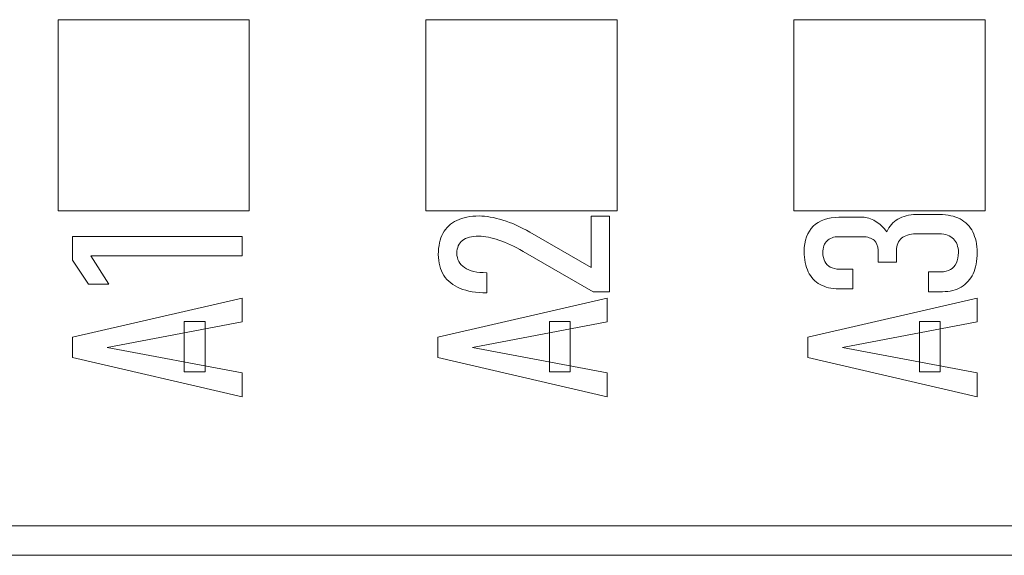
# Model space of a CAD drawing. Header units: inches. Extents: x 1617 to 2044, y 173 to 473.
# Tile 7 of 29: x 1749.54 to 1756.23, y 398.65 to 402.3. Entities that reach past the tile are written whole.
import ezdxf

# ---------------------------------------------------------------- set-up
doc = ezdxf.new("R2010")
doc.units = ezdxf.units.IN
doc.header["$LTSCALE"] = 23.1
doc.header["$MEASUREMENT"] = 0
doc.layers.get('0').update_dxf_attribs({"lineweight": 18})
doc.layers.add('layer 1', color=7, linetype='Continuous')

msp = doc.modelspace()

# ---------------------------------------------------------------- linework, layer by layer
at = {"color": 0, "linetype": 'Continuous', "lineweight": 0}
for p, q in [((1761.2436, 398.8545), (1745.1702, 398.8545)), ((1743.2702, 398.6545), (1839.8702, 398.6545))]:
    msp.add_line(p, q, dxfattribs=at)
at = {"layer": 'layer 1', "lineweight": 5}
for points in [[(1749.798, 400.9981), (1749.798, 400.9981), (1749.798, 402.2981), (1749.798, 402.2981), (1749.798, 402.2981), (1749.798, 402.2981), (1751.098, 402.2981), (1751.098, 402.2981), (1751.098, 402.2981), (1751.098, 402.2981), (1751.098, 400.9981), (1751.098, 400.9981), (1751.098, 400.9981), (1751.098, 400.9981), (1749.798, 400.9981), (1749.798, 400.9981)], [(1752.2979, 400.9981), (1752.2979, 400.9981), (1752.2979, 402.2981), (1752.2979, 402.2981), (1752.2979, 402.2981), (1752.2979, 402.2981), (1753.5979, 402.2981), (1753.5979, 402.2981), (1753.5979, 402.2981), (1753.5979, 402.2981), (1753.5979, 400.9981), (1753.5979, 400.9981), (1753.5979, 400.9981), (1753.5979, 400.9981), (1752.2979, 400.9981), (1752.2979, 400.9981)], [(1754.7979, 400.9981), (1754.7979, 400.9981), (1754.7979, 402.2981), (1754.7979, 402.2981), (1754.7979, 402.2981), (1754.7979, 402.2981), (1756.0979, 402.2981), (1756.0979, 402.2981), (1756.0979, 402.2981), (1756.0979, 402.2981), (1756.0979, 400.9981), (1756.0979, 400.9981), (1756.0979, 400.9981), (1756.0979, 400.9981), (1754.7979, 400.9981), (1754.7979, 400.9981)]]:
    msp.add_open_spline(points, degree=3, knots=[0, 0, 0, 0, 0.25, 0.25, 0.25, 0.25, 0.5, 0.5, 0.5, 0.5, 0.75, 0.75, 0.75, 0.75, 1, 1, 1, 1], dxfattribs=at)
at = {"layer": 'layer 1', "color": 32, "lineweight": 5}
for points, knots in [([(1753.4356, 400.4461), (1753.4356, 400.4461), (1752.9585, 400.7217), (1752.9585, 400.7217), (1752.9585, 400.7217), (1752.9003, 400.7553), (1752.8448, 400.7824), (1752.7946, 400.799), (1752.7946, 400.799), (1752.7441, 400.8157), (1752.698, 400.8255), (1752.6591, 400.8255), (1752.6591, 400.8255), (1752.6591, 400.8255), (1752.6575, 400.8255), (1752.6575, 400.8255), (1752.6575, 400.8255), (1752.6093, 400.8255), (1752.5717, 400.8149), (1752.5469, 400.7958), (1752.5469, 400.7958), (1752.5221, 400.7768), (1752.5084, 400.7477), (1752.5084, 400.7106), (1752.5084, 400.7106), (1752.5084, 400.6673), (1752.5258, 400.6343), (1752.5604, 400.6113), (1752.5604, 400.6113), (1752.595, 400.5883), (1752.6467, 400.5767), (1752.7105, 400.5767), (1752.7105, 400.5767), (1752.7105, 400.5767), (1752.7121, 400.5767), (1752.7121, 400.5767), (1752.7121, 400.5767), (1752.7121, 400.5767), (1752.7121, 400.4396), (1752.7121, 400.4396), (1752.7121, 400.4396), (1752.7121, 400.4396), (1752.7105, 400.4396), (1752.7105, 400.4396), (1752.7105, 400.4396), (1752.6396, 400.4396), (1752.5791, 400.4506), (1752.5312, 400.4699), (1752.5312, 400.4699), (1752.4831, 400.4892), (1752.4443, 400.5202), (1752.42, 400.5586), (1752.42, 400.5586), (1752.3959, 400.5966), (1752.3824, 400.6451), (1752.3824, 400.7011), (1752.3824, 400.7011), (1752.3824, 400.7577), (1752.3938, 400.8064), (1752.4141, 400.8445), (1752.4141, 400.8445), (1752.4345, 400.8829), (1752.4673, 400.9141), (1752.5076, 400.9329), (1752.5076, 400.9329), (1752.5481, 400.9519), (1752.601, 400.9627), (1752.6591, 400.9627), (1752.6591, 400.9627), (1752.6591, 400.9627), (1752.6599, 400.9627), (1752.6599, 400.9627), (1752.6599, 400.9627), (1752.7061, 400.9627), (1752.7624, 400.9525), (1752.8206, 400.9348), (1752.8206, 400.9348), (1752.8789, 400.9171), (1752.9429, 400.8885), (1753.0037, 400.8534), (1753.0037, 400.8534), (1753.0037, 400.8534), (1753.4221, 400.6116), (1753.4221, 400.6116), (1753.4221, 400.6116), (1753.4221, 400.6116), (1753.4221, 400.961), (1753.4221, 400.961), (1753.4221, 400.961), (1753.4221, 400.961), (1753.5465, 400.961), (1753.5465, 400.961), (1753.5465, 400.961), (1753.5465, 400.961), (1753.5465, 400.4461), (1753.5465, 400.4461), (1753.5465, 400.4461), (1753.5465, 400.4461), (1753.4356, 400.4461), (1753.4356, 400.4461)], [0, 0, 0, 0, 0.04, 0.04, 0.04, 0.04, 0.08, 0.08, 0.08, 0.08, 0.12, 0.12, 0.12, 0.12, 0.16, 0.16, 0.16, 0.16, 0.2, 0.2, 0.2, 0.2, 0.24, 0.24, 0.24, 0.24, 0.28, 0.28, 0.28, 0.28, 0.32, 0.32, 0.32, 0.32, 0.36, 0.36, 0.36, 0.36, 0.4, 0.4, 0.4, 0.4, 0.44, 0.44, 0.44, 0.44, 0.48, 0.48, 0.48, 0.48, 0.52, 0.52, 0.52, 0.52, 0.56, 0.56, 0.56, 0.56, 0.6, 0.6, 0.6, 0.6, 0.64, 0.64, 0.64, 0.64, 0.68, 0.68, 0.68, 0.68, 0.72, 0.72, 0.72, 0.72, 0.76, 0.76, 0.76, 0.76, 0.8, 0.8, 0.8, 0.8, 0.84, 0.84, 0.84, 0.84, 0.88, 0.88, 0.88, 0.88, 0.92, 0.92, 0.92, 0.92, 0.96, 0.96, 0.96, 0.96, 1, 1, 1, 1]), ([(1756.0446, 400.714), (1756.0446, 400.6581), (1756.0336, 400.6085), (1756.0167, 400.5702), (1756.0167, 400.5702), (1756, 400.5321), (1755.9715, 400.5002), (1755.9364, 400.4793), (1755.9364, 400.4793), (1755.9013, 400.4584), (1755.8585, 400.4479), (1755.8085, 400.4479), (1755.8085, 400.4479), (1755.8085, 400.4479), (1755.7133, 400.4479), (1755.7133, 400.4479), (1755.7133, 400.4479), (1755.7133, 400.4479), (1755.7133, 400.5826), (1755.7133, 400.5826), (1755.7133, 400.5826), (1755.7133, 400.5826), (1755.799, 400.5826), (1755.799, 400.5826), (1755.799, 400.5826), (1755.8205, 400.5826), (1755.8467, 400.5894), (1755.8628, 400.598), (1755.8628, 400.598), (1755.8787, 400.6066), (1755.894, 400.6235), (1755.9031, 400.6432), (1755.9031, 400.6432), (1755.9122, 400.6629), (1755.9169, 400.6867), (1755.9169, 400.714), (1755.9169, 400.714), (1755.9169, 400.7543), (1755.9039, 400.7871), (1755.8829, 400.8076), (1755.8829, 400.8076), (1755.8618, 400.8281), (1755.8285, 400.8409), (1755.7879, 400.8409), (1755.7879, 400.8409), (1755.7879, 400.8409), (1755.627, 400.8409), (1755.627, 400.8409), (1755.627, 400.8409), (1755.5853, 400.8409), (1755.5511, 400.8296), (1755.5299, 400.8117), (1755.5299, 400.8117), (1755.5085, 400.7937), (1755.4956, 400.7615), (1755.4956, 400.73), (1755.4956, 400.73), (1755.4956, 400.73), (1755.4956, 400.6483), (1755.4956, 400.6483), (1755.4956, 400.6483), (1755.4956, 400.6483), (1755.3711, 400.6483), (1755.3711, 400.6483), (1755.3711, 400.6483), (1755.3711, 400.6483), (1755.3711, 400.73), (1755.3711, 400.73), (1755.3711, 400.73), (1755.3711, 400.7589), (1755.3601, 400.7833), (1755.3433, 400.7976), (1755.3433, 400.7976), (1755.3265, 400.812), (1755.2989, 400.822), (1755.2657, 400.822), (1755.2657, 400.822), (1755.2657, 400.822), (1755.1047, 400.822), (1755.1047, 400.822), (1755.1047, 400.822), (1755.0698, 400.822), (1755.0414, 400.8109), (1755.0239, 400.7938), (1755.0239, 400.7938), (1755.0066, 400.7767), (1754.9955, 400.7481), (1754.9955, 400.7132), (1754.9955, 400.7132), (1754.9955, 400.6894), (1755.0013, 400.6676), (1755.0084, 400.6526), (1755.0084, 400.6526), (1755.0155, 400.6377), (1755.0315, 400.6215), (1755.0463, 400.6142), (1755.0463, 400.6142), (1755.0608, 400.607), (1755.0857, 400.6007), (1755.1055, 400.6007), (1755.1055, 400.6007), (1755.1055, 400.6007), (1755.1999, 400.6007), (1755.1999, 400.6007), (1755.1999, 400.6007), (1755.1999, 400.6007), (1755.1999, 400.4668), (1755.1999, 400.4668), (1755.1999, 400.4668), (1755.1999, 400.4668), (1755.1039, 400.4668), (1755.1039, 400.4668), (1755.1039, 400.4668), (1755.0544, 400.4668), (1755.0103, 400.4785), (1754.9768, 400.4966), (1754.9768, 400.4966), (1754.9433, 400.5146), (1754.9134, 400.5471), (1754.8965, 400.5834), (1754.8965, 400.5834), (1754.8797, 400.6197), (1754.8686, 400.6673), (1754.8686, 400.7213), (1754.8686, 400.7213), (1754.8686, 400.7952), (1754.891, 400.8541), (1754.9305, 400.8931), (1754.9305, 400.8931), (1754.9701, 400.9321), (1755.0332, 400.9542), (1755.1047, 400.9542), (1755.1047, 400.9542), (1755.1047, 400.9542), (1755.2665, 400.9542), (1755.2665, 400.9542), (1755.2665, 400.9542), (1755.2912, 400.9542), (1755.3244, 400.9439), (1755.3517, 400.928), (1755.3517, 400.928), (1755.3786, 400.9124), (1755.4071, 400.8861), (1755.4312, 400.8544), (1755.4312, 400.8544), (1755.4466, 400.8917), (1755.4732, 400.9226), (1755.5058, 400.9418), (1755.5058, 400.9418), (1755.5385, 400.9612), (1755.5842, 400.9731), (1755.6278, 400.9731), (1755.6278, 400.9731), (1755.6278, 400.9731), (1755.7904, 400.9731), (1755.7904, 400.9731), (1755.7904, 400.9731), (1755.8408, 400.9731), (1755.8918, 400.9612), (1755.928, 400.9426), (1755.928, 400.9426), (1755.9644, 400.9238), (1755.9967, 400.891), (1756.0148, 400.8539), (1756.0148, 400.8539), (1756.0328, 400.8168), (1756.0446, 400.7684), (1756.0446, 400.714)], [0, 0, 0, 0, 0.02381, 0.02381, 0.02381, 0.02381, 0.047619, 0.047619, 0.047619, 0.047619, 0.071429, 0.071429, 0.071429, 0.071429, 0.095238, 0.095238, 0.095238, 0.095238, 0.119048, 0.119048, 0.119048, 0.119048, 0.142857, 0.142857, 0.142857, 0.142857, 0.166667, 0.166667, 0.166667, 0.166667, 0.190476, 0.190476, 0.190476, 0.190476, 0.214286, 0.214286, 0.214286, 0.214286, 0.238095, 0.238095, 0.238095, 0.238095, 0.261905, 0.261905, 0.261905, 0.261905, 0.285714, 0.285714, 0.285714, 0.285714, 0.309524, 0.309524, 0.309524, 0.309524, 0.333333, 0.333333, 0.333333, 0.333333, 0.357143, 0.357143, 0.357143, 0.357143, 0.380952, 0.380952, 0.380952, 0.380952, 0.404762, 0.404762, 0.404762, 0.404762, 0.428571, 0.428571, 0.428571, 0.428571, 0.452381, 0.452381, 0.452381, 0.452381, 0.47619, 0.47619, 0.47619, 0.47619, 0.5, 0.5, 0.5, 0.5, 0.52381, 0.52381, 0.52381, 0.52381, 0.547619, 0.547619, 0.547619, 0.547619, 0.571429, 0.571429, 0.571429, 0.571429, 0.595238, 0.595238, 0.595238, 0.595238, 0.619048, 0.619048, 0.619048, 0.619048, 0.642857, 0.642857, 0.642857, 0.642857, 0.666667, 0.666667, 0.666667, 0.666667, 0.690476, 0.690476, 0.690476, 0.690476, 0.714286, 0.714286, 0.714286, 0.714286, 0.738095, 0.738095, 0.738095, 0.738095, 0.761905, 0.761905, 0.761905, 0.761905, 0.785714, 0.785714, 0.785714, 0.785714, 0.809524, 0.809524, 0.809524, 0.809524, 0.833333, 0.833333, 0.833333, 0.833333, 0.857143, 0.857143, 0.857143, 0.857143, 0.880952, 0.880952, 0.880952, 0.880952, 0.904762, 0.904762, 0.904762, 0.904762, 0.928571, 0.928571, 0.928571, 0.928571, 0.952381, 0.952381, 0.952381, 0.952381, 0.97619, 0.97619, 0.97619, 0.97619, 1, 1, 1, 1]), ([(1751.0484, 400.8243), (1751.0484, 400.8243), (1751.0484, 400.692), (1751.0484, 400.692), (1751.0484, 400.692), (1751.0484, 400.692), (1750.0222, 400.692), (1750.0222, 400.692), (1750.0222, 400.692), (1750.0222, 400.692), (1750.1426, 400.4986), (1750.1426, 400.4986), (1750.1426, 400.4986), (1750.1426, 400.4986), (1750.0049, 400.4986), (1750.0049, 400.4986), (1750.0049, 400.4986), (1750.0049, 400.4986), (1749.8962, 400.6612), (1749.8962, 400.6612), (1749.8962, 400.6612), (1749.8962, 400.6612), (1749.8962, 400.8243), (1749.8962, 400.8243), (1749.8962, 400.8243), (1749.8962, 400.8243), (1751.0484, 400.8243), (1751.0484, 400.8243)], [0, 0, 0, 0, 0.142857, 0.142857, 0.142857, 0.142857, 0.285714, 0.285714, 0.285714, 0.285714, 0.428571, 0.428571, 0.428571, 0.428571, 0.571429, 0.571429, 0.571429, 0.571429, 0.714286, 0.714286, 0.714286, 0.714286, 0.857143, 0.857143, 0.857143, 0.857143, 1, 1, 1, 1]), ([(1749.8962, 399.9994), (1749.8962, 399.9994), (1749.8962, 400.1374), (1749.8962, 400.1374), (1749.8962, 400.1374), (1749.8962, 400.1374), (1751.0484, 400.4035), (1751.0484, 400.4035), (1751.0484, 400.4035), (1751.0484, 400.4035), (1751.0484, 400.242), (1751.0484, 400.242), (1751.0484, 400.242), (1751.0484, 400.242), (1750.1323, 400.0684), (1750.1323, 400.0684), (1750.1323, 400.0684), (1750.1323, 400.0684), (1751.0484, 399.895), (1751.0484, 399.895), (1751.0484, 399.895), (1751.0484, 399.895), (1751.0484, 399.7333), (1751.0484, 399.7333), (1751.0484, 399.7333), (1751.0484, 399.7333), (1749.8962, 399.9994), (1749.8962, 399.9994)], [0, 0, 0, 0, 0.142857, 0.142857, 0.142857, 0.142857, 0.285714, 0.285714, 0.285714, 0.285714, 0.428571, 0.428571, 0.428571, 0.428571, 0.571429, 0.571429, 0.571429, 0.571429, 0.714286, 0.714286, 0.714286, 0.714286, 0.857143, 0.857143, 0.857143, 0.857143, 1, 1, 1, 1]), ([(1752.3781, 399.9994), (1752.3781, 399.9994), (1752.3781, 400.1374), (1752.3781, 400.1374), (1752.3781, 400.1374), (1752.3781, 400.1374), (1753.5303, 400.4035), (1753.5303, 400.4035), (1753.5303, 400.4035), (1753.5303, 400.4035), (1753.5303, 400.242), (1753.5303, 400.242), (1753.5303, 400.242), (1753.5303, 400.242), (1752.6142, 400.0684), (1752.6142, 400.0684), (1752.6142, 400.0684), (1752.6142, 400.0684), (1753.5303, 399.895), (1753.5303, 399.895), (1753.5303, 399.895), (1753.5303, 399.895), (1753.5303, 399.7333), (1753.5303, 399.7333), (1753.5303, 399.7333), (1753.5303, 399.7333), (1752.3781, 399.9994), (1752.3781, 399.9994)], [0, 0, 0, 0, 0.142857, 0.142857, 0.142857, 0.142857, 0.285714, 0.285714, 0.285714, 0.285714, 0.428571, 0.428571, 0.428571, 0.428571, 0.571429, 0.571429, 0.571429, 0.571429, 0.714286, 0.714286, 0.714286, 0.714286, 0.857143, 0.857143, 0.857143, 0.857143, 1, 1, 1, 1]), ([(1754.8924, 399.9994), (1754.8924, 399.9994), (1754.8924, 400.1374), (1754.8924, 400.1374), (1754.8924, 400.1374), (1754.8924, 400.1374), (1756.0446, 400.4035), (1756.0446, 400.4035), (1756.0446, 400.4035), (1756.0446, 400.4035), (1756.0446, 400.242), (1756.0446, 400.242), (1756.0446, 400.242), (1756.0446, 400.242), (1755.1285, 400.0684), (1755.1285, 400.0684), (1755.1285, 400.0684), (1755.1285, 400.0684), (1756.0446, 399.895), (1756.0446, 399.895), (1756.0446, 399.895), (1756.0446, 399.895), (1756.0446, 399.7333), (1756.0446, 399.7333), (1756.0446, 399.7333), (1756.0446, 399.7333), (1754.8924, 399.9994), (1754.8924, 399.9994)], [0, 0, 0, 0, 0.142857, 0.142857, 0.142857, 0.142857, 0.285714, 0.285714, 0.285714, 0.285714, 0.428571, 0.428571, 0.428571, 0.428571, 0.571429, 0.571429, 0.571429, 0.571429, 0.714286, 0.714286, 0.714286, 0.714286, 0.857143, 0.857143, 0.857143, 0.857143, 1, 1, 1, 1]), ([(1750.6554, 399.9037), (1750.6554, 399.9037), (1750.6554, 400.245), (1750.6554, 400.245), (1750.6554, 400.245), (1750.6554, 400.245), (1750.7971, 400.245), (1750.7971, 400.245), (1750.7971, 400.245), (1750.7971, 400.245), (1750.7971, 399.9037), (1750.7971, 399.9037), (1750.7971, 399.9037), (1750.7971, 399.9037), (1750.6554, 399.9037), (1750.6554, 399.9037)], [0, 0, 0, 0, 0.25, 0.25, 0.25, 0.25, 0.5, 0.5, 0.5, 0.5, 0.75, 0.75, 0.75, 0.75, 1, 1, 1, 1]), ([(1753.1373, 399.9037), (1753.1373, 399.9037), (1753.1373, 400.245), (1753.1373, 400.245), (1753.1373, 400.245), (1753.1373, 400.245), (1753.279, 400.245), (1753.279, 400.245), (1753.279, 400.245), (1753.279, 400.245), (1753.279, 399.9037), (1753.279, 399.9037), (1753.279, 399.9037), (1753.279, 399.9037), (1753.1373, 399.9037), (1753.1373, 399.9037)], [0, 0, 0, 0, 0.25, 0.25, 0.25, 0.25, 0.5, 0.5, 0.5, 0.5, 0.75, 0.75, 0.75, 0.75, 1, 1, 1, 1]), ([(1755.6516, 399.9037), (1755.6516, 399.9037), (1755.6516, 400.245), (1755.6516, 400.245), (1755.6516, 400.245), (1755.6516, 400.245), (1755.7933, 400.245), (1755.7933, 400.245), (1755.7933, 400.245), (1755.7933, 400.245), (1755.7933, 399.9037), (1755.7933, 399.9037), (1755.7933, 399.9037), (1755.7933, 399.9037), (1755.6516, 399.9037), (1755.6516, 399.9037)], [0, 0, 0, 0, 0.25, 0.25, 0.25, 0.25, 0.5, 0.5, 0.5, 0.5, 0.75, 0.75, 0.75, 0.75, 1, 1, 1, 1])]:
    msp.add_open_spline(points, degree=3, knots=knots, dxfattribs=at)

doc.saveas('drawing.dxf')
